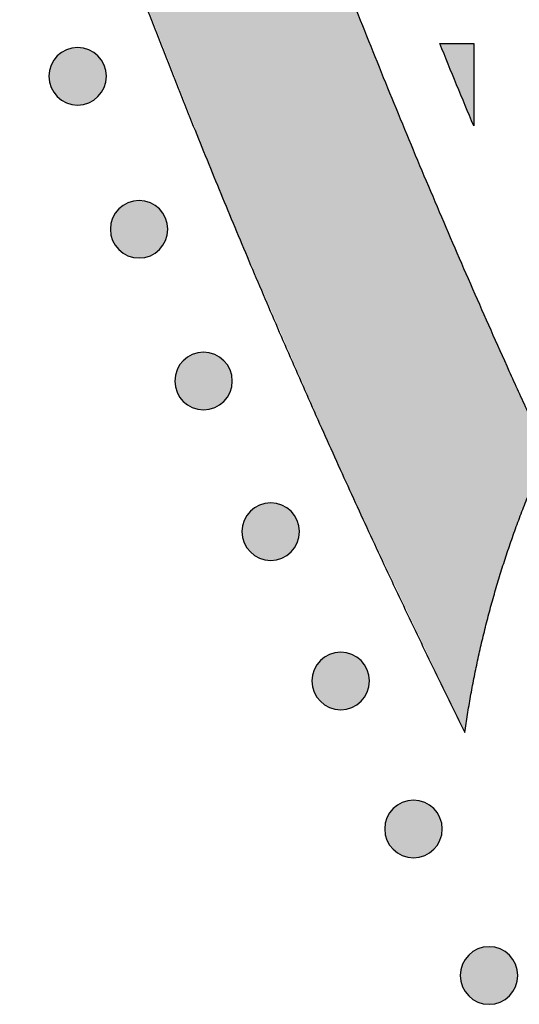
# Model space of a CAD drawing. Header units: millimetres. Extents: x -3873 to -97, y 912 to 4165.
# Tile 7 of 256: x -3838 to -3807, y 1202 to 1263. Entities that reach past the tile are written whole.
import ezdxf

# ---------------------------------------------------------------- set-up
doc = ezdxf.new("R2010")
doc.units = ezdxf.units.MM
doc.layers.add('pattern', color=7, linetype='Continuous', true_color=0x000000)

msp = doc.modelspace()

# ---------------------------------------------------------------- hatches: boundary and pattern name
at = {"layer": 'pattern'}
for points in [[(-3837.783, 1284.929), (-3831.755, 1268.02), (-3825.163, 1251.313), (-3818.017, 1234.835), (-3810.328, 1218.614), (-3810.161, 1219.725), (-3809.974, 1220.835), (-3809.766, 1221.942), (-3809.538, 1223.046), (-3809.291, 1224.146), (-3809.023, 1225.243), (-3808.736, 1226.335), (-3808.429, 1227.421), (-3808.103, 1228.502), (-3807.757, 1229.577), (-3807.392, 1230.645), (-3807.008, 1231.706), (-3806.606, 1232.759), (-3806.184, 1233.803), (-3805.745, 1234.839), (-3805.288, 1235.866), (-3809.828, 1245.935), (-3814.157, 1256.099), (-3818.271, 1266.351), (-3822.168, 1276.686), (-3823.23, 1276.995), (-3824.286, 1277.334), (-3825.334, 1277.701), (-3826.374, 1278.097), (-3827.404, 1278.522), (-3828.424, 1278.975), (-3829.431, 1279.455), (-3830.426, 1279.963), (-3831.406, 1280.497), (-3832.371, 1281.058), (-3833.319, 1281.644), (-3834.25, 1282.255), (-3835.163, 1282.889), (-3836.057, 1283.547), (-3836.93, 1284.227)], [(-3832.956, 1257.808), (-3832.985, 1257.78), (-3833.014, 1257.753), (-3833.044, 1257.726), (-3833.074, 1257.7), (-3833.106, 1257.674), (-3833.138, 1257.649), (-3833.172, 1257.624), (-3833.206, 1257.6), (-3833.241, 1257.577), (-3833.277, 1257.554), (-3833.313, 1257.532), (-3833.35, 1257.511), (-3833.388, 1257.491), (-3833.427, 1257.471), (-3833.467, 1257.452), (-3833.507, 1257.434), (-3833.547, 1257.417), (-3833.589, 1257.401), (-3833.631, 1257.386), (-3833.673, 1257.372), (-3833.716, 1257.359), (-3833.76, 1257.347), (-3833.804, 1257.336), (-3833.848, 1257.326), (-3833.893, 1257.318), (-3833.938, 1257.31), (-3833.983, 1257.304), (-3834.028, 1257.298), (-3834.074, 1257.294), (-3834.12, 1257.291), (-3834.166, 1257.29), (-3834.212, 1257.289), (-3834.257, 1257.29), (-3834.303, 1257.291), (-3834.349, 1257.294), (-3834.395, 1257.299), (-3834.44, 1257.304), (-3834.486, 1257.311), (-3834.53, 1257.318), (-3834.575, 1257.327), (-3834.619, 1257.337), (-3834.663, 1257.348), (-3834.707, 1257.36), (-3834.75, 1257.373), (-3834.792, 1257.387), (-3834.834, 1257.402), (-3834.875, 1257.419), (-3834.916, 1257.436), (-3834.956, 1257.454), (-3834.996, 1257.472), (-3835.034, 1257.492), (-3835.072, 1257.513), (-3835.11, 1257.534), (-3835.146, 1257.556), (-3835.182, 1257.579), (-3835.217, 1257.602), (-3835.251, 1257.626), (-3835.284, 1257.651), (-3835.316, 1257.676), (-3835.348, 1257.702), (-3835.379, 1257.728), (-3835.409, 1257.755), (-3835.438, 1257.782), (-3835.466, 1257.81), (-3835.493, 1257.838), (-3835.52, 1257.867), (-3835.547, 1257.897), (-3835.573, 1257.928), (-3835.599, 1257.959), (-3835.624, 1257.992), (-3835.649, 1258.025), (-3835.673, 1258.059), (-3835.696, 1258.094), (-3835.719, 1258.13), (-3835.741, 1258.166), (-3835.762, 1258.204), (-3835.783, 1258.242), (-3835.802, 1258.28), (-3835.821, 1258.32), (-3835.839, 1258.36), (-3835.856, 1258.401), (-3835.872, 1258.442), (-3835.887, 1258.484), (-3835.901, 1258.527), (-3835.914, 1258.57), (-3835.926, 1258.613), (-3835.937, 1258.657), (-3835.947, 1258.701), (-3835.956, 1258.746), (-3835.963, 1258.791), (-3835.97, 1258.836), (-3835.975, 1258.882), (-3835.979, 1258.927), (-3835.982, 1258.973), (-3835.984, 1259.019), (-3835.984, 1259.065), (-3835.984, 1259.111), (-3835.982, 1259.157), (-3835.979, 1259.202), (-3835.975, 1259.248), (-3835.969, 1259.294), (-3835.963, 1259.339), (-3835.955, 1259.384), (-3835.946, 1259.428), (-3835.936, 1259.473), (-3835.925, 1259.517), (-3835.913, 1259.56), (-3835.9, 1259.603), (-3835.886, 1259.645), (-3835.871, 1259.687), (-3835.855, 1259.729), (-3835.838, 1259.769), (-3835.82, 1259.81), (-3835.801, 1259.849), (-3835.781, 1259.888), (-3835.761, 1259.926), (-3835.739, 1259.963), (-3835.717, 1259.999), (-3835.695, 1260.035), (-3835.671, 1260.07), (-3835.647, 1260.104), (-3835.622, 1260.137), (-3835.597, 1260.17), (-3835.571, 1260.201), (-3835.545, 1260.232), (-3835.518, 1260.262), (-3835.491, 1260.291), (-3835.464, 1260.319), (-3835.435, 1260.347), (-3835.406, 1260.374), (-3835.376, 1260.4), (-3835.346, 1260.427), (-3835.314, 1260.452), (-3835.282, 1260.478), (-3835.248, 1260.502), (-3835.214, 1260.526), (-3835.179, 1260.55), (-3835.143, 1260.572), (-3835.107, 1260.594), (-3835.07, 1260.616), (-3835.032, 1260.636), (-3834.993, 1260.656), (-3834.953, 1260.674), (-3834.913, 1260.692), (-3834.873, 1260.709), (-3834.831, 1260.725), (-3834.789, 1260.74), (-3834.747, 1260.755), (-3834.704, 1260.768), (-3834.66, 1260.78), (-3834.616, 1260.79), (-3834.572, 1260.8), (-3834.527, 1260.809), (-3834.482, 1260.817), (-3834.437, 1260.823), (-3834.392, 1260.828), (-3834.346, 1260.832), (-3834.3, 1260.835), (-3834.254, 1260.837), (-3834.208, 1260.838), (-3834.163, 1260.837), (-3834.117, 1260.835), (-3834.071, 1260.832), (-3834.025, 1260.828), (-3833.98, 1260.823), (-3833.935, 1260.816), (-3833.89, 1260.808), (-3833.845, 1260.8), (-3833.801, 1260.79), (-3833.757, 1260.779), (-3833.713, 1260.767), (-3833.67, 1260.754), (-3833.628, 1260.739), (-3833.586, 1260.724), (-3833.545, 1260.708), (-3833.504, 1260.691), (-3833.464, 1260.673), (-3833.424, 1260.654), (-3833.386, 1260.635), (-3833.348, 1260.614), (-3833.31, 1260.593), (-3833.274, 1260.571), (-3833.238, 1260.548), (-3833.203, 1260.524), (-3833.169, 1260.5), (-3833.136, 1260.476), (-3833.104, 1260.45), (-3833.072, 1260.425), (-3833.041, 1260.398), (-3833.011, 1260.372), (-3832.982, 1260.344), (-3832.954, 1260.317), (-3832.927, 1260.289), (-3832.9, 1260.26), (-3832.873, 1260.23), (-3832.847, 1260.199), (-3832.821, 1260.167), (-3832.796, 1260.135), (-3832.771, 1260.102), (-3832.747, 1260.067), (-3832.724, 1260.033), (-3832.701, 1259.997), (-3832.679, 1259.96), (-3832.658, 1259.923), (-3832.637, 1259.885), (-3832.618, 1259.846), (-3832.599, 1259.807), (-3832.581, 1259.767), (-3832.564, 1259.726), (-3832.548, 1259.685), (-3832.533, 1259.643), (-3832.519, 1259.6), (-3832.506, 1259.557), (-3832.494, 1259.514), (-3832.483, 1259.47), (-3832.473, 1259.425), (-3832.464, 1259.381), (-3832.457, 1259.336), (-3832.45, 1259.291), (-3832.445, 1259.245), (-3832.441, 1259.199), (-3832.438, 1259.154), (-3832.436, 1259.108), (-3832.436, 1259.062), (-3832.436, 1259.016), (-3832.438, 1258.97), (-3832.441, 1258.924), (-3832.445, 1258.879), (-3832.451, 1258.833), (-3832.457, 1258.788), (-3832.465, 1258.743), (-3832.474, 1258.698), (-3832.484, 1258.654), (-3832.495, 1258.61), (-3832.507, 1258.567), (-3832.52, 1258.524), (-3832.534, 1258.481), (-3832.549, 1258.439), (-3832.565, 1258.398), (-3832.582, 1258.357), (-3832.6, 1258.317), (-3832.619, 1258.278), (-3832.639, 1258.239), (-3832.659, 1258.201), (-3832.681, 1258.164), (-3832.703, 1258.127), (-3832.725, 1258.092), (-3832.749, 1258.057), (-3832.773, 1258.023), (-3832.798, 1257.989), (-3832.823, 1257.957), (-3832.849, 1257.925), (-3832.875, 1257.895), (-3832.902, 1257.865), (-3832.929, 1257.836)], [(-3811.871, 1261.073), (-3809.779, 1261.071), (-3809.783, 1255.998)], [(-3829.162, 1248.379), (-3829.19, 1248.351), (-3829.219, 1248.324), (-3829.249, 1248.298), (-3829.28, 1248.271), (-3829.311, 1248.246), (-3829.344, 1248.221), (-3829.377, 1248.196), (-3829.411, 1248.172), (-3829.446, 1248.148), (-3829.482, 1248.126), (-3829.519, 1248.104), (-3829.556, 1248.083), (-3829.594, 1248.062), (-3829.633, 1248.042), (-3829.672, 1248.024), (-3829.712, 1248.006), (-3829.753, 1247.989), (-3829.794, 1247.973), (-3829.836, 1247.958), (-3829.879, 1247.944), (-3829.922, 1247.93), (-3829.965, 1247.918), (-3830.009, 1247.908), (-3830.053, 1247.898), (-3830.098, 1247.889), (-3830.143, 1247.881), (-3830.188, 1247.875), (-3830.234, 1247.87), (-3830.279, 1247.866), (-3830.325, 1247.863), (-3830.371, 1247.861), (-3830.417, 1247.86), (-3830.463, 1247.861), (-3830.509, 1247.863), (-3830.555, 1247.866), (-3830.6, 1247.87), (-3830.646, 1247.875), (-3830.691, 1247.882), (-3830.736, 1247.89), (-3830.781, 1247.898), (-3830.825, 1247.908), (-3830.869, 1247.919), (-3830.912, 1247.931), (-3830.955, 1247.944), (-3830.998, 1247.959), (-3831.04, 1247.974), (-3831.081, 1247.99), (-3831.122, 1248.007), (-3831.162, 1248.025), (-3831.201, 1248.044), (-3831.24, 1248.064), (-3831.278, 1248.084), (-3831.315, 1248.105), (-3831.351, 1248.127), (-3831.387, 1248.15), (-3831.422, 1248.174), (-3831.456, 1248.198), (-3831.489, 1248.222), (-3831.522, 1248.248), (-3831.553, 1248.273), (-3831.584, 1248.3), (-3831.614, 1248.326), (-3831.643, 1248.354), (-3831.671, 1248.381), (-3831.699, 1248.409), (-3831.726, 1248.438), (-3831.752, 1248.468), (-3831.779, 1248.499), (-3831.804, 1248.531), (-3831.83, 1248.563), (-3831.854, 1248.596), (-3831.878, 1248.631), (-3831.902, 1248.666), (-3831.924, 1248.701), (-3831.946, 1248.738), (-3831.968, 1248.775), (-3831.988, 1248.813), (-3832.008, 1248.852), (-3832.026, 1248.891), (-3832.044, 1248.931), (-3832.061, 1248.972), (-3832.077, 1249.014), (-3832.093, 1249.055), (-3832.107, 1249.098), (-3832.12, 1249.141), (-3832.132, 1249.184), (-3832.143, 1249.228), (-3832.152, 1249.273), (-3832.161, 1249.317), (-3832.169, 1249.362), (-3832.175, 1249.408), (-3832.18, 1249.453), (-3832.185, 1249.499), (-3832.187, 1249.544), (-3832.189, 1249.59), (-3832.19, 1249.636), (-3832.189, 1249.682), (-3832.187, 1249.728), (-3832.184, 1249.774), (-3832.18, 1249.82), (-3832.175, 1249.865), (-3832.168, 1249.91), (-3832.161, 1249.955), (-3832.152, 1250), (-3832.142, 1250.044), (-3832.131, 1250.088), (-3832.119, 1250.131), (-3832.106, 1250.174), (-3832.092, 1250.217), (-3832.076, 1250.259), (-3832.06, 1250.3), (-3832.043, 1250.341), (-3832.025, 1250.381), (-3832.006, 1250.42), (-3831.987, 1250.459), (-3831.966, 1250.497), (-3831.945, 1250.534), (-3831.923, 1250.571), (-3831.9, 1250.606), (-3831.877, 1250.641), (-3831.852, 1250.675), (-3831.828, 1250.709), (-3831.803, 1250.741), (-3831.777, 1250.773), (-3831.75, 1250.803), (-3831.724, 1250.833), (-3831.697, 1250.862), (-3831.669, 1250.89), (-3831.641, 1250.918), (-3831.612, 1250.945), (-3831.582, 1250.972), (-3831.551, 1250.998), (-3831.519, 1251.024), (-3831.487, 1251.049), (-3831.454, 1251.074), (-3831.42, 1251.098), (-3831.385, 1251.121), (-3831.349, 1251.144), (-3831.312, 1251.166), (-3831.275, 1251.187), (-3831.237, 1251.207), (-3831.198, 1251.227), (-3831.159, 1251.246), (-3831.119, 1251.264), (-3831.078, 1251.281), (-3831.037, 1251.297), (-3830.995, 1251.312), (-3830.952, 1251.326), (-3830.909, 1251.339), (-3830.866, 1251.351), (-3830.822, 1251.362), (-3830.777, 1251.372), (-3830.733, 1251.38), (-3830.688, 1251.388), (-3830.643, 1251.394), (-3830.597, 1251.4), (-3830.551, 1251.404), (-3830.506, 1251.407), (-3830.46, 1251.408), (-3830.414, 1251.409), (-3830.368, 1251.408), (-3830.322, 1251.407), (-3830.276, 1251.404), (-3830.231, 1251.399), (-3830.185, 1251.394), (-3830.14, 1251.388), (-3830.095, 1251.38), (-3830.05, 1251.371), (-3830.006, 1251.361), (-3829.962, 1251.35), (-3829.919, 1251.338), (-3829.876, 1251.325), (-3829.833, 1251.311), (-3829.791, 1251.296), (-3829.75, 1251.28), (-3829.709, 1251.262), (-3829.669, 1251.244), (-3829.63, 1251.226), (-3829.591, 1251.206), (-3829.553, 1251.185), (-3829.516, 1251.164), (-3829.479, 1251.142), (-3829.444, 1251.119), (-3829.409, 1251.096), (-3829.375, 1251.072), (-3829.341, 1251.047), (-3829.309, 1251.022), (-3829.277, 1250.996), (-3829.247, 1250.97), (-3829.217, 1250.943), (-3829.188, 1250.916), (-3829.16, 1250.888), (-3829.132, 1250.86), (-3829.105, 1250.831), (-3829.078, 1250.801), (-3829.052, 1250.77), (-3829.026, 1250.739), (-3829.001, 1250.706), (-3828.977, 1250.673), (-3828.953, 1250.639), (-3828.929, 1250.604), (-3828.906, 1250.568), (-3828.885, 1250.532), (-3828.863, 1250.494), (-3828.843, 1250.456), (-3828.823, 1250.418), (-3828.804, 1250.378), (-3828.786, 1250.338), (-3828.769, 1250.297), (-3828.753, 1250.256), (-3828.738, 1250.214), (-3828.724, 1250.171), (-3828.711, 1250.128), (-3828.699, 1250.085), (-3828.688, 1250.041), (-3828.678, 1249.997), (-3828.67, 1249.952), (-3828.662, 1249.907), (-3828.656, 1249.862), (-3828.65, 1249.816), (-3828.646, 1249.771), (-3828.643, 1249.725), (-3828.642, 1249.679), (-3828.641, 1249.633), (-3828.642, 1249.587), (-3828.644, 1249.541), (-3828.647, 1249.496), (-3828.651, 1249.45), (-3828.656, 1249.404), (-3828.663, 1249.359), (-3828.67, 1249.314), (-3828.679, 1249.27), (-3828.689, 1249.225), (-3828.7, 1249.181), (-3828.712, 1249.138), (-3828.725, 1249.095), (-3828.739, 1249.053), (-3828.754, 1249.011), (-3828.771, 1248.969), (-3828.788, 1248.929), (-3828.806, 1248.889), (-3828.825, 1248.849), (-3828.844, 1248.81), (-3828.865, 1248.772), (-3828.886, 1248.735), (-3828.908, 1248.699), (-3828.931, 1248.663), (-3828.954, 1248.628), (-3828.978, 1248.594), (-3829.003, 1248.561), (-3829.028, 1248.528), (-3829.054, 1248.497), (-3829.08, 1248.466), (-3829.107, 1248.436), (-3829.134, 1248.407)], [(-3825.192, 1239.023), (-3825.22, 1238.995), (-3825.249, 1238.968), (-3825.279, 1238.942), (-3825.31, 1238.915), (-3825.341, 1238.89), (-3825.374, 1238.865), (-3825.407, 1238.84), (-3825.441, 1238.816), (-3825.476, 1238.792), (-3825.512, 1238.77), (-3825.548, 1238.748), (-3825.586, 1238.727), (-3825.624, 1238.706), (-3825.662, 1238.686), (-3825.702, 1238.668), (-3825.742, 1238.65), (-3825.783, 1238.633), (-3825.824, 1238.617), (-3825.866, 1238.602), (-3825.908, 1238.588), (-3825.951, 1238.574), (-3825.995, 1238.562), (-3826.039, 1238.552), (-3826.083, 1238.542), (-3826.128, 1238.533), (-3826.173, 1238.525), (-3826.218, 1238.519), (-3826.263, 1238.514), (-3826.309, 1238.51), (-3826.355, 1238.507), (-3826.401, 1238.505), (-3826.447, 1238.504), (-3826.493, 1238.505), (-3826.539, 1238.507), (-3826.584, 1238.51), (-3826.63, 1238.514), (-3826.675, 1238.519), (-3826.721, 1238.526), (-3826.766, 1238.534), (-3826.81, 1238.542), (-3826.855, 1238.552), (-3826.898, 1238.563), (-3826.942, 1238.575), (-3826.985, 1238.588), (-3827.027, 1238.603), (-3827.069, 1238.618), (-3827.111, 1238.634), (-3827.151, 1238.651), (-3827.191, 1238.669), (-3827.231, 1238.688), (-3827.27, 1238.708), (-3827.308, 1238.728), (-3827.345, 1238.749), (-3827.381, 1238.771), (-3827.417, 1238.794), (-3827.452, 1238.818), (-3827.486, 1238.842), (-3827.519, 1238.866), (-3827.552, 1238.892), (-3827.583, 1238.917), (-3827.614, 1238.944), (-3827.644, 1238.97), (-3827.673, 1238.998), (-3827.701, 1239.025), (-3827.728, 1239.053), (-3827.756, 1239.082), (-3827.782, 1239.112), (-3827.808, 1239.143), (-3827.834, 1239.175), (-3827.859, 1239.207), (-3827.884, 1239.24), (-3827.908, 1239.275), (-3827.931, 1239.31), (-3827.954, 1239.345), (-3827.976, 1239.382), (-3827.997, 1239.419), (-3828.018, 1239.457), (-3828.037, 1239.496), (-3828.056, 1239.535), (-3828.074, 1239.575), (-3828.091, 1239.616), (-3828.107, 1239.658), (-3828.122, 1239.699), (-3828.136, 1239.742), (-3828.149, 1239.785), (-3828.161, 1239.828), (-3828.172, 1239.872), (-3828.182, 1239.917), (-3828.191, 1239.961), (-3828.198, 1240.006), (-3828.205, 1240.052), (-3828.21, 1240.097), (-3828.214, 1240.143), (-3828.217, 1240.188), (-3828.219, 1240.234), (-3828.219, 1240.28), (-3828.219, 1240.326), (-3828.217, 1240.372), (-3828.214, 1240.418), (-3828.21, 1240.464), (-3828.204, 1240.509), (-3828.198, 1240.554), (-3828.19, 1240.599), (-3828.182, 1240.644), (-3828.172, 1240.688), (-3828.161, 1240.732), (-3828.149, 1240.775), (-3828.135, 1240.818), (-3828.121, 1240.861), (-3828.106, 1240.903), (-3828.09, 1240.944), (-3828.073, 1240.985), (-3828.055, 1241.025), (-3828.036, 1241.064), (-3828.016, 1241.103), (-3827.996, 1241.141), (-3827.975, 1241.178), (-3827.952, 1241.215), (-3827.93, 1241.25), (-3827.906, 1241.285), (-3827.882, 1241.319), (-3827.858, 1241.353), (-3827.832, 1241.385), (-3827.806, 1241.417), (-3827.78, 1241.447), (-3827.753, 1241.477), (-3827.726, 1241.506), (-3827.699, 1241.534), (-3827.671, 1241.562), (-3827.641, 1241.589), (-3827.612, 1241.616), (-3827.581, 1241.642), (-3827.549, 1241.668), (-3827.517, 1241.693), (-3827.483, 1241.718), (-3827.449, 1241.742), (-3827.414, 1241.765), (-3827.379, 1241.788), (-3827.342, 1241.81), (-3827.305, 1241.831), (-3827.267, 1241.851), (-3827.228, 1241.871), (-3827.189, 1241.89), (-3827.148, 1241.908), (-3827.108, 1241.925), (-3827.066, 1241.941), (-3827.024, 1241.956), (-3826.982, 1241.97), (-3826.939, 1241.983), (-3826.895, 1241.995), (-3826.852, 1242.006), (-3826.807, 1242.016), (-3826.763, 1242.024), (-3826.718, 1242.032), (-3826.672, 1242.038), (-3826.627, 1242.044), (-3826.581, 1242.048), (-3826.535, 1242.051), (-3826.49, 1242.052), (-3826.444, 1242.053), (-3826.398, 1242.052), (-3826.352, 1242.051), (-3826.306, 1242.048), (-3826.26, 1242.043), (-3826.215, 1242.038), (-3826.17, 1242.032), (-3826.125, 1242.024), (-3826.08, 1242.015), (-3826.036, 1242.005), (-3825.992, 1241.994), (-3825.948, 1241.982), (-3825.905, 1241.969), (-3825.863, 1241.955), (-3825.821, 1241.94), (-3825.78, 1241.924), (-3825.739, 1241.906), (-3825.699, 1241.888), (-3825.66, 1241.87), (-3825.621, 1241.85), (-3825.583, 1241.829), (-3825.546, 1241.808), (-3825.509, 1241.786), (-3825.473, 1241.763), (-3825.439, 1241.74), (-3825.404, 1241.716), (-3825.371, 1241.691), (-3825.339, 1241.666), (-3825.307, 1241.64), (-3825.276, 1241.614), (-3825.247, 1241.587), (-3825.218, 1241.56), (-3825.189, 1241.532), (-3825.162, 1241.504), (-3825.135, 1241.475), (-3825.108, 1241.445), (-3825.082, 1241.414), (-3825.056, 1241.383), (-3825.031, 1241.35), (-3825.006, 1241.317), (-3824.982, 1241.283), (-3824.959, 1241.248), (-3824.936, 1241.212), (-3824.914, 1241.176), (-3824.893, 1241.138), (-3824.873, 1241.1), (-3824.853, 1241.062), (-3824.834, 1241.022), (-3824.816, 1240.982), (-3824.799, 1240.941), (-3824.783, 1240.9), (-3824.768, 1240.858), (-3824.754, 1240.815), (-3824.741, 1240.772), (-3824.729, 1240.729), (-3824.718, 1240.685), (-3824.708, 1240.641), (-3824.699, 1240.596), (-3824.692, 1240.551), (-3824.685, 1240.506), (-3824.68, 1240.46), (-3824.676, 1240.415), (-3824.673, 1240.369), (-3824.671, 1240.323), (-3824.671, 1240.277), (-3824.672, 1240.231), (-3824.673, 1240.185), (-3824.676, 1240.14), (-3824.681, 1240.094), (-3824.686, 1240.048), (-3824.692, 1240.003), (-3824.7, 1239.958), (-3824.709, 1239.914), (-3824.719, 1239.869), (-3824.73, 1239.825), (-3824.742, 1239.782), (-3824.755, 1239.739), (-3824.769, 1239.697), (-3824.784, 1239.655), (-3824.8, 1239.613), (-3824.817, 1239.573), (-3824.835, 1239.533), (-3824.854, 1239.493), (-3824.874, 1239.454), (-3824.895, 1239.416), (-3824.916, 1239.379), (-3824.938, 1239.343), (-3824.961, 1239.307), (-3824.984, 1239.272), (-3825.008, 1239.238), (-3825.033, 1239.205), (-3825.058, 1239.172), (-3825.084, 1239.141), (-3825.11, 1239.11), (-3825.137, 1239.08), (-3825.164, 1239.051)], [(-3821.047, 1229.743), (-3821.075, 1229.715), (-3821.104, 1229.688), (-3821.134, 1229.662), (-3821.165, 1229.635), (-3821.197, 1229.61), (-3821.229, 1229.584), (-3821.262, 1229.56), (-3821.297, 1229.536), (-3821.331, 1229.512), (-3821.367, 1229.49), (-3821.404, 1229.468), (-3821.441, 1229.446), (-3821.479, 1229.426), (-3821.518, 1229.406), (-3821.557, 1229.388), (-3821.597, 1229.37), (-3821.638, 1229.353), (-3821.679, 1229.337), (-3821.721, 1229.321), (-3821.764, 1229.307), (-3821.807, 1229.294), (-3821.85, 1229.282), (-3821.894, 1229.271), (-3821.939, 1229.262), (-3821.983, 1229.253), (-3822.028, 1229.245), (-3822.073, 1229.239), (-3822.119, 1229.234), (-3822.165, 1229.23), (-3822.21, 1229.227), (-3822.256, 1229.225), (-3822.302, 1229.224), (-3822.348, 1229.225), (-3822.394, 1229.227), (-3822.44, 1229.23), (-3822.485, 1229.234), (-3822.531, 1229.239), (-3822.576, 1229.246), (-3822.621, 1229.253), (-3822.666, 1229.262), (-3822.71, 1229.272), (-3822.754, 1229.283), (-3822.797, 1229.295), (-3822.84, 1229.308), (-3822.883, 1229.323), (-3822.925, 1229.338), (-3822.966, 1229.354), (-3823.007, 1229.371), (-3823.047, 1229.389), (-3823.086, 1229.408), (-3823.125, 1229.427), (-3823.163, 1229.448), (-3823.2, 1229.469), (-3823.237, 1229.491), (-3823.272, 1229.514), (-3823.307, 1229.537), (-3823.341, 1229.562), (-3823.375, 1229.586), (-3823.407, 1229.612), (-3823.439, 1229.637), (-3823.469, 1229.664), (-3823.499, 1229.69), (-3823.528, 1229.718), (-3823.556, 1229.745), (-3823.584, 1229.773), (-3823.611, 1229.802), (-3823.638, 1229.832), (-3823.664, 1229.863), (-3823.69, 1229.895), (-3823.715, 1229.927), (-3823.74, 1229.96), (-3823.764, 1229.994), (-3823.787, 1230.029), (-3823.81, 1230.065), (-3823.832, 1230.102), (-3823.853, 1230.139), (-3823.873, 1230.177), (-3823.893, 1230.216), (-3823.912, 1230.255), (-3823.93, 1230.295), (-3823.947, 1230.336), (-3823.963, 1230.377), (-3823.978, 1230.419), (-3823.992, 1230.462), (-3824.005, 1230.505), (-3824.017, 1230.548), (-3824.028, 1230.592), (-3824.038, 1230.637), (-3824.046, 1230.681), (-3824.054, 1230.726), (-3824.06, 1230.771), (-3824.066, 1230.817), (-3824.07, 1230.863), (-3824.073, 1230.908), (-3824.074, 1230.954), (-3824.075, 1231), (-3824.074, 1231.046), (-3824.073, 1231.092), (-3824.07, 1231.138), (-3824.065, 1231.183), (-3824.06, 1231.229), (-3824.053, 1231.274), (-3824.046, 1231.319), (-3824.037, 1231.364), (-3824.027, 1231.408), (-3824.016, 1231.452), (-3824.004, 1231.495), (-3823.991, 1231.538), (-3823.977, 1231.581), (-3823.962, 1231.623), (-3823.945, 1231.664), (-3823.928, 1231.705), (-3823.91, 1231.745), (-3823.892, 1231.784), (-3823.872, 1231.823), (-3823.851, 1231.861), (-3823.83, 1231.898), (-3823.808, 1231.935), (-3823.785, 1231.97), (-3823.762, 1232.005), (-3823.738, 1232.039), (-3823.713, 1232.073), (-3823.688, 1232.105), (-3823.662, 1232.137), (-3823.636, 1232.167), (-3823.609, 1232.197), (-3823.582, 1232.226), (-3823.554, 1232.254), (-3823.526, 1232.282), (-3823.497, 1232.309), (-3823.467, 1232.336), (-3823.436, 1232.362), (-3823.405, 1232.388), (-3823.372, 1232.413), (-3823.339, 1232.437), (-3823.305, 1232.461), (-3823.27, 1232.485), (-3823.234, 1232.508), (-3823.198, 1232.53), (-3823.16, 1232.551), (-3823.122, 1232.571), (-3823.084, 1232.591), (-3823.044, 1232.61), (-3823.004, 1232.628), (-3822.963, 1232.645), (-3822.922, 1232.661), (-3822.88, 1232.676), (-3822.837, 1232.69), (-3822.794, 1232.703), (-3822.751, 1232.715), (-3822.707, 1232.726), (-3822.663, 1232.736), (-3822.618, 1232.744), (-3822.573, 1232.752), (-3822.528, 1232.758), (-3822.482, 1232.764), (-3822.437, 1232.768), (-3822.391, 1232.771), (-3822.345, 1232.772), (-3822.299, 1232.773), (-3822.253, 1232.772), (-3822.207, 1232.77), (-3822.162, 1232.767), (-3822.116, 1232.763), (-3822.07, 1232.758), (-3822.025, 1232.751), (-3821.98, 1232.744), (-3821.936, 1232.735), (-3821.891, 1232.725), (-3821.847, 1232.714), (-3821.804, 1232.702), (-3821.761, 1232.689), (-3821.719, 1232.675), (-3821.677, 1232.66), (-3821.635, 1232.643), (-3821.595, 1232.626), (-3821.554, 1232.608), (-3821.515, 1232.59), (-3821.476, 1232.57), (-3821.438, 1232.549), (-3821.401, 1232.528), (-3821.365, 1232.506), (-3821.329, 1232.483), (-3821.294, 1232.46), (-3821.26, 1232.436), (-3821.227, 1232.411), (-3821.194, 1232.386), (-3821.163, 1232.36), (-3821.132, 1232.334), (-3821.102, 1232.307), (-3821.073, 1232.28), (-3821.045, 1232.252), (-3821.017, 1232.224), (-3820.99, 1232.195), (-3820.964, 1232.165), (-3820.937, 1232.134), (-3820.912, 1232.103), (-3820.886, 1232.07), (-3820.862, 1232.037), (-3820.838, 1232.003), (-3820.814, 1231.968), (-3820.792, 1231.932), (-3820.77, 1231.896), (-3820.748, 1231.858), (-3820.728, 1231.82), (-3820.708, 1231.781), (-3820.69, 1231.742), (-3820.672, 1231.702), (-3820.655, 1231.661), (-3820.639, 1231.62), (-3820.624, 1231.578), (-3820.609, 1231.535), (-3820.596, 1231.492), (-3820.584, 1231.449), (-3820.574, 1231.405), (-3820.564, 1231.361), (-3820.555, 1231.316), (-3820.547, 1231.271), (-3820.541, 1231.226), (-3820.536, 1231.18), (-3820.532, 1231.135), (-3820.529, 1231.089), (-3820.527, 1231.043), (-3820.526, 1230.997), (-3820.527, 1230.951), (-3820.529, 1230.905), (-3820.532, 1230.859), (-3820.536, 1230.814), (-3820.541, 1230.768), (-3820.548, 1230.723), (-3820.556, 1230.678), (-3820.564, 1230.634), (-3820.574, 1230.589), (-3820.585, 1230.545), (-3820.597, 1230.502), (-3820.61, 1230.459), (-3820.625, 1230.416), (-3820.64, 1230.375), (-3820.656, 1230.333), (-3820.673, 1230.292), (-3820.691, 1230.252), (-3820.71, 1230.213), (-3820.729, 1230.174), (-3820.75, 1230.136), (-3820.771, 1230.099), (-3820.793, 1230.063), (-3820.816, 1230.027), (-3820.84, 1229.992), (-3820.864, 1229.958), (-3820.888, 1229.925), (-3820.914, 1229.892), (-3820.939, 1229.861), (-3820.966, 1229.83), (-3820.992, 1229.8), (-3821.02, 1229.771)], [(-3816.73, 1220.542), (-3816.758, 1220.514), (-3816.787, 1220.487), (-3816.817, 1220.461), (-3816.848, 1220.434), (-3816.879, 1220.409), (-3816.912, 1220.383), (-3816.945, 1220.359), (-3816.979, 1220.335), (-3817.014, 1220.311), (-3817.05, 1220.289), (-3817.086, 1220.267), (-3817.124, 1220.245), (-3817.162, 1220.225), (-3817.2, 1220.205), (-3817.24, 1220.187), (-3817.28, 1220.169), (-3817.321, 1220.152), (-3817.362, 1220.136), (-3817.404, 1220.121), (-3817.447, 1220.106), (-3817.49, 1220.093), (-3817.533, 1220.081), (-3817.577, 1220.07), (-3817.621, 1220.061), (-3817.666, 1220.052), (-3817.711, 1220.044), (-3817.756, 1220.038), (-3817.802, 1220.033), (-3817.847, 1220.029), (-3817.893, 1220.026), (-3817.939, 1220.024), (-3817.985, 1220.023), (-3818.031, 1220.024), (-3818.077, 1220.026), (-3818.122, 1220.029), (-3818.168, 1220.033), (-3818.214, 1220.038), (-3818.259, 1220.045), (-3818.304, 1220.052), (-3818.348, 1220.061), (-3818.393, 1220.071), (-3818.437, 1220.082), (-3818.48, 1220.094), (-3818.523, 1220.107), (-3818.566, 1220.122), (-3818.607, 1220.137), (-3818.649, 1220.153), (-3818.689, 1220.17), (-3818.73, 1220.188), (-3818.769, 1220.207), (-3818.808, 1220.226), (-3818.846, 1220.247), (-3818.883, 1220.268), (-3818.919, 1220.29), (-3818.955, 1220.313), (-3818.99, 1220.337), (-3819.024, 1220.361), (-3819.057, 1220.385), (-3819.09, 1220.411), (-3819.121, 1220.436), (-3819.152, 1220.463), (-3819.182, 1220.489), (-3819.211, 1220.517), (-3819.239, 1220.544), (-3819.267, 1220.572), (-3819.294, 1220.601), (-3819.32, 1220.631), (-3819.347, 1220.662), (-3819.372, 1220.694), (-3819.398, 1220.726), (-3819.422, 1220.759), (-3819.446, 1220.793), (-3819.47, 1220.828), (-3819.492, 1220.864), (-3819.514, 1220.901), (-3819.536, 1220.938), (-3819.556, 1220.976), (-3819.576, 1221.015), (-3819.594, 1221.054), (-3819.612, 1221.094), (-3819.629, 1221.135), (-3819.645, 1221.176), (-3819.66, 1221.218), (-3819.675, 1221.261), (-3819.688, 1221.304), (-3819.7, 1221.347), (-3819.71, 1221.391), (-3819.72, 1221.436), (-3819.729, 1221.48), (-3819.737, 1221.525), (-3819.743, 1221.57), (-3819.748, 1221.616), (-3819.752, 1221.662), (-3819.755, 1221.707), (-3819.757, 1221.753), (-3819.758, 1221.799), (-3819.757, 1221.845), (-3819.755, 1221.891), (-3819.752, 1221.937), (-3819.748, 1221.982), (-3819.743, 1222.028), (-3819.736, 1222.073), (-3819.728, 1222.118), (-3819.72, 1222.163), (-3819.71, 1222.207), (-3819.699, 1222.251), (-3819.687, 1222.294), (-3819.674, 1222.337), (-3819.659, 1222.38), (-3819.644, 1222.422), (-3819.628, 1222.463), (-3819.611, 1222.504), (-3819.593, 1222.544), (-3819.574, 1222.583), (-3819.555, 1222.622), (-3819.534, 1222.66), (-3819.513, 1222.697), (-3819.491, 1222.734), (-3819.468, 1222.769), (-3819.444, 1222.804), (-3819.42, 1222.838), (-3819.396, 1222.872), (-3819.37, 1222.904), (-3819.345, 1222.936), (-3819.318, 1222.966), (-3819.292, 1222.996), (-3819.264, 1223.025), (-3819.237, 1223.053), (-3819.209, 1223.081), (-3819.18, 1223.108), (-3819.15, 1223.135), (-3819.119, 1223.161), (-3819.087, 1223.187), (-3819.055, 1223.212), (-3819.022, 1223.236), (-3818.987, 1223.26), (-3818.953, 1223.284), (-3818.917, 1223.307), (-3818.88, 1223.329), (-3818.843, 1223.35), (-3818.805, 1223.37), (-3818.766, 1223.39), (-3818.727, 1223.409), (-3818.687, 1223.427), (-3818.646, 1223.444), (-3818.605, 1223.46), (-3818.563, 1223.475), (-3818.52, 1223.489), (-3818.477, 1223.502), (-3818.434, 1223.514), (-3818.39, 1223.525), (-3818.345, 1223.535), (-3818.301, 1223.543), (-3818.256, 1223.551), (-3818.211, 1223.557), (-3818.165, 1223.563), (-3818.119, 1223.567), (-3818.074, 1223.57), (-3818.028, 1223.571), (-3817.982, 1223.572), (-3817.936, 1223.571), (-3817.89, 1223.569), (-3817.844, 1223.566), (-3817.799, 1223.562), (-3817.753, 1223.557), (-3817.708, 1223.55), (-3817.663, 1223.543), (-3817.618, 1223.534), (-3817.574, 1223.524), (-3817.53, 1223.513), (-3817.487, 1223.501), (-3817.444, 1223.488), (-3817.401, 1223.474), (-3817.359, 1223.459), (-3817.318, 1223.442), (-3817.277, 1223.425), (-3817.237, 1223.407), (-3817.198, 1223.389), (-3817.159, 1223.369), (-3817.121, 1223.348), (-3817.084, 1223.327), (-3817.047, 1223.305), (-3817.012, 1223.282), (-3816.977, 1223.259), (-3816.943, 1223.235), (-3816.909, 1223.21), (-3816.877, 1223.185), (-3816.845, 1223.159), (-3816.815, 1223.133), (-3816.785, 1223.106), (-3816.756, 1223.079), (-3816.728, 1223.051), (-3816.7, 1223.023), (-3816.673, 1222.994), (-3816.646, 1222.964), (-3816.62, 1222.933), (-3816.594, 1222.902), (-3816.569, 1222.869), (-3816.545, 1222.836), (-3816.52, 1222.802), (-3816.497, 1222.767), (-3816.474, 1222.731), (-3816.452, 1222.695), (-3816.431, 1222.657), (-3816.411, 1222.619), (-3816.391, 1222.58), (-3816.372, 1222.541), (-3816.354, 1222.501), (-3816.337, 1222.46), (-3816.321, 1222.419), (-3816.306, 1222.377), (-3816.292, 1222.334), (-3816.279, 1222.291), (-3816.267, 1222.248), (-3816.256, 1222.204), (-3816.246, 1222.16), (-3816.238, 1222.115), (-3816.23, 1222.07), (-3816.224, 1222.025), (-3816.218, 1221.979), (-3816.214, 1221.934), (-3816.211, 1221.888), (-3816.21, 1221.842), (-3816.209, 1221.796), (-3816.21, 1221.75), (-3816.211, 1221.704), (-3816.214, 1221.658), (-3816.219, 1221.613), (-3816.224, 1221.567), (-3816.231, 1221.522), (-3816.238, 1221.477), (-3816.247, 1221.433), (-3816.257, 1221.388), (-3816.268, 1221.344), (-3816.28, 1221.301), (-3816.293, 1221.258), (-3816.307, 1221.215), (-3816.322, 1221.174), (-3816.339, 1221.132), (-3816.356, 1221.091), (-3816.374, 1221.051), (-3816.392, 1221.012), (-3816.412, 1220.973), (-3816.433, 1220.935), (-3816.454, 1220.898), (-3816.476, 1220.862), (-3816.499, 1220.826), (-3816.522, 1220.791), (-3816.546, 1220.757), (-3816.571, 1220.724), (-3816.596, 1220.691), (-3816.622, 1220.66), (-3816.648, 1220.629), (-3816.675, 1220.599), (-3816.702, 1220.57)], [(-3812.241, 1211.423), (-3812.269, 1211.396), (-3812.298, 1211.369), (-3812.328, 1211.342), (-3812.359, 1211.316), (-3812.391, 1211.29), (-3812.423, 1211.265), (-3812.456, 1211.24), (-3812.491, 1211.216), (-3812.526, 1211.193), (-3812.561, 1211.17), (-3812.598, 1211.148), (-3812.635, 1211.127), (-3812.673, 1211.106), (-3812.712, 1211.087), (-3812.751, 1211.068), (-3812.791, 1211.05), (-3812.832, 1211.033), (-3812.874, 1211.017), (-3812.915, 1211.002), (-3812.958, 1210.988), (-3813.001, 1210.975), (-3813.044, 1210.963), (-3813.088, 1210.952), (-3813.133, 1210.942), (-3813.177, 1210.933), (-3813.222, 1210.926), (-3813.268, 1210.919), (-3813.313, 1210.914), (-3813.359, 1210.91), (-3813.404, 1210.907), (-3813.45, 1210.905), (-3813.496, 1210.905), (-3813.542, 1210.905), (-3813.588, 1210.907), (-3813.634, 1210.91), (-3813.679, 1210.914), (-3813.725, 1210.92), (-3813.77, 1210.926), (-3813.815, 1210.934), (-3813.86, 1210.943), (-3813.904, 1210.953), (-3813.948, 1210.964), (-3813.991, 1210.976), (-3814.034, 1210.989), (-3814.077, 1211.003), (-3814.119, 1211.018), (-3814.16, 1211.034), (-3814.201, 1211.051), (-3814.241, 1211.069), (-3814.28, 1211.088), (-3814.319, 1211.108), (-3814.357, 1211.128), (-3814.394, 1211.15), (-3814.431, 1211.172), (-3814.466, 1211.194), (-3814.501, 1211.218), (-3814.535, 1211.242), (-3814.569, 1211.267), (-3814.601, 1211.292), (-3814.633, 1211.318), (-3814.663, 1211.344), (-3814.693, 1211.371), (-3814.722, 1211.398), (-3814.75, 1211.425), (-3814.778, 1211.454), (-3814.805, 1211.483), (-3814.832, 1211.513), (-3814.858, 1211.543), (-3814.884, 1211.575), (-3814.909, 1211.607), (-3814.934, 1211.641), (-3814.958, 1211.675), (-3814.981, 1211.71), (-3815.004, 1211.746), (-3815.026, 1211.782), (-3815.047, 1211.819), (-3815.067, 1211.857), (-3815.087, 1211.896), (-3815.106, 1211.936), (-3815.124, 1211.976), (-3815.141, 1212.016), (-3815.157, 1212.058), (-3815.172, 1212.1), (-3815.186, 1212.142), (-3815.199, 1212.185), (-3815.211, 1212.229), (-3815.222, 1212.273), (-3815.232, 1212.317), (-3815.24, 1212.362), (-3815.248, 1212.407), (-3815.254, 1212.452), (-3815.26, 1212.497), (-3815.264, 1212.543), (-3815.267, 1212.589), (-3815.268, 1212.635), (-3815.269, 1212.681), (-3815.268, 1212.726), (-3815.267, 1212.772), (-3815.264, 1212.818), (-3815.259, 1212.864), (-3815.254, 1212.909), (-3815.248, 1212.954), (-3815.24, 1212.999), (-3815.231, 1213.044), (-3815.221, 1213.088), (-3815.21, 1213.132), (-3815.198, 1213.176), (-3815.185, 1213.219), (-3815.171, 1213.261), (-3815.156, 1213.303), (-3815.14, 1213.344), (-3815.122, 1213.385), (-3815.104, 1213.425), (-3815.086, 1213.465), (-3815.066, 1213.503), (-3815.045, 1213.541), (-3815.024, 1213.579), (-3815.002, 1213.615), (-3814.979, 1213.651), (-3814.956, 1213.686), (-3814.932, 1213.72), (-3814.907, 1213.753), (-3814.882, 1213.785), (-3814.856, 1213.817), (-3814.83, 1213.848), (-3814.803, 1213.878), (-3814.776, 1213.907), (-3814.748, 1213.935), (-3814.72, 1213.962), (-3814.691, 1213.989), (-3814.661, 1214.016), (-3814.63, 1214.042), (-3814.599, 1214.068), (-3814.566, 1214.093), (-3814.533, 1214.118), (-3814.499, 1214.142), (-3814.464, 1214.165), (-3814.428, 1214.188), (-3814.392, 1214.21), (-3814.354, 1214.231), (-3814.316, 1214.252), (-3814.278, 1214.271), (-3814.238, 1214.29), (-3814.198, 1214.308), (-3814.157, 1214.325), (-3814.116, 1214.341), (-3814.074, 1214.356), (-3814.031, 1214.37), (-3813.988, 1214.383), (-3813.945, 1214.395), (-3813.901, 1214.406), (-3813.857, 1214.416), (-3813.812, 1214.425), (-3813.767, 1214.432), (-3813.722, 1214.439), (-3813.676, 1214.444), (-3813.631, 1214.448), (-3813.585, 1214.451), (-3813.539, 1214.453), (-3813.493, 1214.453), (-3813.447, 1214.453), (-3813.401, 1214.451), (-3813.356, 1214.448), (-3813.31, 1214.444), (-3813.264, 1214.438), (-3813.219, 1214.432), (-3813.174, 1214.424), (-3813.13, 1214.415), (-3813.085, 1214.405), (-3813.041, 1214.394), (-3812.998, 1214.382), (-3812.955, 1214.369), (-3812.913, 1214.355), (-3812.871, 1214.34), (-3812.829, 1214.324), (-3812.789, 1214.307), (-3812.748, 1214.289), (-3812.709, 1214.27), (-3812.67, 1214.25), (-3812.632, 1214.23), (-3812.595, 1214.208), (-3812.559, 1214.186), (-3812.523, 1214.163), (-3812.488, 1214.14), (-3812.454, 1214.116), (-3812.421, 1214.091), (-3812.388, 1214.066), (-3812.357, 1214.04), (-3812.326, 1214.014), (-3812.296, 1213.987), (-3812.267, 1213.96), (-3812.239, 1213.932), (-3812.211, 1213.904), (-3812.184, 1213.875), (-3812.158, 1213.845), (-3812.131, 1213.815), (-3812.106, 1213.783), (-3812.081, 1213.751), (-3812.056, 1213.717), (-3812.032, 1213.683), (-3812.008, 1213.648), (-3811.986, 1213.612), (-3811.964, 1213.576), (-3811.943, 1213.539), (-3811.922, 1213.501), (-3811.902, 1213.462), (-3811.884, 1213.422), (-3811.866, 1213.382), (-3811.849, 1213.342), (-3811.833, 1213.3), (-3811.818, 1213.258), (-3811.804, 1213.216), (-3811.79, 1213.173), (-3811.778, 1213.129), (-3811.768, 1213.085), (-3811.758, 1213.041), (-3811.749, 1212.996), (-3811.741, 1212.951), (-3811.735, 1212.906), (-3811.73, 1212.861), (-3811.726, 1212.815), (-3811.723, 1212.769), (-3811.721, 1212.723), (-3811.72, 1212.677), (-3811.721, 1212.631), (-3811.723, 1212.586), (-3811.726, 1212.54), (-3811.73, 1212.494), (-3811.735, 1212.449), (-3811.742, 1212.403), (-3811.75, 1212.359), (-3811.758, 1212.314), (-3811.768, 1212.27), (-3811.779, 1212.226), (-3811.791, 1212.182), (-3811.804, 1212.139), (-3811.819, 1212.097), (-3811.834, 1212.055), (-3811.85, 1212.014), (-3811.867, 1211.973), (-3811.885, 1211.933), (-3811.904, 1211.893), (-3811.924, 1211.855), (-3811.944, 1211.817), (-3811.965, 1211.779), (-3811.987, 1211.743), (-3812.01, 1211.707), (-3812.034, 1211.672), (-3812.058, 1211.638), (-3812.082, 1211.605), (-3812.108, 1211.573), (-3812.133, 1211.541), (-3812.16, 1211.51), (-3812.186, 1211.48), (-3812.214, 1211.451)], [(-3807.583, 1202.39), (-3807.611, 1202.363), (-3807.64, 1202.335), (-3807.67, 1202.309), (-3807.701, 1202.283), (-3807.732, 1202.257), (-3807.765, 1202.232), (-3807.798, 1202.207), (-3807.832, 1202.183), (-3807.867, 1202.16), (-3807.903, 1202.137), (-3807.939, 1202.115), (-3807.977, 1202.094), (-3808.015, 1202.073), (-3808.053, 1202.054), (-3808.093, 1202.035), (-3808.133, 1202.017), (-3808.174, 1202), (-3808.215, 1201.984), (-3808.257, 1201.969), (-3808.3, 1201.955), (-3808.343, 1201.942), (-3808.386, 1201.93), (-3808.43, 1201.919), (-3808.474, 1201.909), (-3808.519, 1201.9), (-3808.564, 1201.893), (-3808.609, 1201.886), (-3808.655, 1201.881), (-3808.7, 1201.877), (-3808.746, 1201.874), (-3808.792, 1201.872), (-3808.838, 1201.872), (-3808.884, 1201.872), (-3808.93, 1201.874), (-3808.975, 1201.877), (-3809.021, 1201.881), (-3809.067, 1201.887), (-3809.112, 1201.893), (-3809.157, 1201.901), (-3809.201, 1201.909), (-3809.246, 1201.919), (-3809.29, 1201.93), (-3809.333, 1201.942), (-3809.376, 1201.956), (-3809.419, 1201.97), (-3809.46, 1201.985), (-3809.502, 1202.001), (-3809.542, 1202.018), (-3809.583, 1202.036), (-3809.622, 1202.055), (-3809.661, 1202.075), (-3809.699, 1202.095), (-3809.736, 1202.116), (-3809.772, 1202.139), (-3809.808, 1202.161), (-3809.843, 1202.185), (-3809.877, 1202.209), (-3809.91, 1202.233), (-3809.943, 1202.259), (-3809.974, 1202.285), (-3810.005, 1202.311), (-3810.035, 1202.338), (-3810.064, 1202.365), (-3810.092, 1202.392), (-3810.12, 1202.42), (-3810.147, 1202.45), (-3810.173, 1202.479), (-3810.2, 1202.51), (-3810.225, 1202.542), (-3810.251, 1202.574), (-3810.275, 1202.608), (-3810.299, 1202.642), (-3810.323, 1202.677), (-3810.345, 1202.712), (-3810.367, 1202.749), (-3810.389, 1202.786), (-3810.409, 1202.824), (-3810.429, 1202.863), (-3810.447, 1202.902), (-3810.465, 1202.943), (-3810.482, 1202.983), (-3810.498, 1203.025), (-3810.513, 1203.067), (-3810.528, 1203.109), (-3810.541, 1203.152), (-3810.553, 1203.196), (-3810.563, 1203.239), (-3810.573, 1203.284), (-3810.582, 1203.328), (-3810.59, 1203.373), (-3810.596, 1203.419), (-3810.601, 1203.464), (-3810.605, 1203.51), (-3810.608, 1203.556), (-3810.61, 1203.601), (-3810.611, 1203.647), (-3810.61, 1203.693), (-3810.608, 1203.739), (-3810.605, 1203.785), (-3810.601, 1203.831), (-3810.596, 1203.876), (-3810.589, 1203.921), (-3810.581, 1203.966), (-3810.573, 1204.011), (-3810.563, 1204.055), (-3810.552, 1204.099), (-3810.54, 1204.143), (-3810.527, 1204.186), (-3810.512, 1204.228), (-3810.497, 1204.27), (-3810.481, 1204.311), (-3810.464, 1204.352), (-3810.446, 1204.392), (-3810.427, 1204.431), (-3810.408, 1204.47), (-3810.387, 1204.508), (-3810.366, 1204.545), (-3810.344, 1204.582), (-3810.321, 1204.618), (-3810.297, 1204.652), (-3810.273, 1204.687), (-3810.249, 1204.72), (-3810.223, 1204.752), (-3810.198, 1204.784), (-3810.171, 1204.815), (-3810.145, 1204.844), (-3810.117, 1204.873), (-3810.09, 1204.902), (-3810.062, 1204.929), (-3810.033, 1204.956), (-3810.003, 1204.983), (-3809.972, 1205.009), (-3809.94, 1205.035), (-3809.908, 1205.06), (-3809.875, 1205.085), (-3809.84, 1205.109), (-3809.806, 1205.132), (-3809.77, 1205.155), (-3809.733, 1205.177), (-3809.696, 1205.198), (-3809.658, 1205.218), (-3809.619, 1205.238), (-3809.58, 1205.257), (-3809.54, 1205.275), (-3809.499, 1205.292), (-3809.458, 1205.308), (-3809.416, 1205.323), (-3809.373, 1205.337), (-3809.33, 1205.35), (-3809.287, 1205.362), (-3809.243, 1205.373), (-3809.198, 1205.383), (-3809.154, 1205.392), (-3809.109, 1205.399), (-3809.064, 1205.406), (-3809.018, 1205.411), (-3808.972, 1205.415), (-3808.927, 1205.418), (-3808.881, 1205.42), (-3808.835, 1205.42), (-3808.789, 1205.42), (-3808.743, 1205.418), (-3808.697, 1205.415), (-3808.652, 1205.411), (-3808.606, 1205.405), (-3808.561, 1205.399), (-3808.516, 1205.391), (-3808.471, 1205.382), (-3808.427, 1205.372), (-3808.383, 1205.361), (-3808.34, 1205.349), (-3808.297, 1205.336), (-3808.254, 1205.322), (-3808.212, 1205.307), (-3808.171, 1205.291), (-3808.13, 1205.274), (-3808.09, 1205.256), (-3808.051, 1205.237), (-3808.012, 1205.217), (-3807.974, 1205.197), (-3807.937, 1205.175), (-3807.9, 1205.153), (-3807.865, 1205.13), (-3807.83, 1205.107), (-3807.796, 1205.083), (-3807.762, 1205.058), (-3807.73, 1205.033), (-3807.698, 1205.007), (-3807.668, 1204.981), (-3807.638, 1204.954), (-3807.609, 1204.927), (-3807.581, 1204.899), (-3807.553, 1204.871), (-3807.526, 1204.842), (-3807.499, 1204.812), (-3807.473, 1204.781), (-3807.447, 1204.75), (-3807.422, 1204.717), (-3807.398, 1204.684), (-3807.373, 1204.65), (-3807.35, 1204.615), (-3807.327, 1204.579), (-3807.305, 1204.543), (-3807.284, 1204.505), (-3807.264, 1204.467), (-3807.244, 1204.429), (-3807.225, 1204.389), (-3807.207, 1204.349), (-3807.19, 1204.308), (-3807.174, 1204.267), (-3807.159, 1204.225), (-3807.145, 1204.183), (-3807.132, 1204.14), (-3807.12, 1204.096), (-3807.109, 1204.052), (-3807.099, 1204.008), (-3807.091, 1203.963), (-3807.083, 1203.918), (-3807.077, 1203.873), (-3807.071, 1203.828), (-3807.067, 1203.782), (-3807.064, 1203.736), (-3807.063, 1203.69), (-3807.062, 1203.644), (-3807.063, 1203.598), (-3807.064, 1203.552), (-3807.067, 1203.507), (-3807.072, 1203.461), (-3807.077, 1203.416), (-3807.084, 1203.37), (-3807.091, 1203.325), (-3807.1, 1203.281), (-3807.11, 1203.236), (-3807.121, 1203.193), (-3807.133, 1203.149), (-3807.146, 1203.106), (-3807.16, 1203.064), (-3807.175, 1203.022), (-3807.192, 1202.98), (-3807.209, 1202.94), (-3807.227, 1202.9), (-3807.245, 1202.86), (-3807.265, 1202.821), (-3807.286, 1202.784), (-3807.307, 1202.746), (-3807.329, 1202.71), (-3807.352, 1202.674), (-3807.375, 1202.639), (-3807.399, 1202.605), (-3807.424, 1202.572), (-3807.449, 1202.539), (-3807.475, 1202.508), (-3807.501, 1202.477), (-3807.528, 1202.447), (-3807.555, 1202.418)]]:
    msp.add_hatch(color=256, dxfattribs=at).paths.add_polyline_path(points, flags=0)

# ---------------------------------------------------------------- linework, layer by layer
msp.add_lwpolyline([(-3811.871, 1261.073), (-3809.779, 1261.071), (-3809.783, 1255.998)], dxfattribs=at)
at = {"layer": 'pattern', "extrusion": (0, 0, -1)}
for centre in [(3834.21, 1259.063), (3830.415, 1249.635), (3826.445, 1240.279), (3822.301, 1230.999), (3817.983, 1221.798), (3813.495, 1212.679), (3808.836, 1203.646)]:
    msp.add_circle(centre, 1.774, dxfattribs=at)
msp.add_arc((3328.197, 1457.059), 521.872, 337.33966, 337.94209, dxfattribs=at)
at = {"layer": 'pattern'}
for points, weights in [([(-3837.783, 1284.929), (-3826.273, 1250.853), (-3810.328, 1218.614)], [1, 0.997771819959, 1]), ([(-3805.288, 1235.866), (-3814.586, 1255.921), (-3822.168, 1276.686)], [1, 0.999117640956, 1]), ([(-3810.328, 1218.614), (-3809.057, 1227.605), (-3805.288, 1235.866)], [1, 0.989688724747, 1])]:
    msp.add_rational_spline(points, weights, degree=2, dxfattribs=at)

doc.saveas('drawing.dxf')
